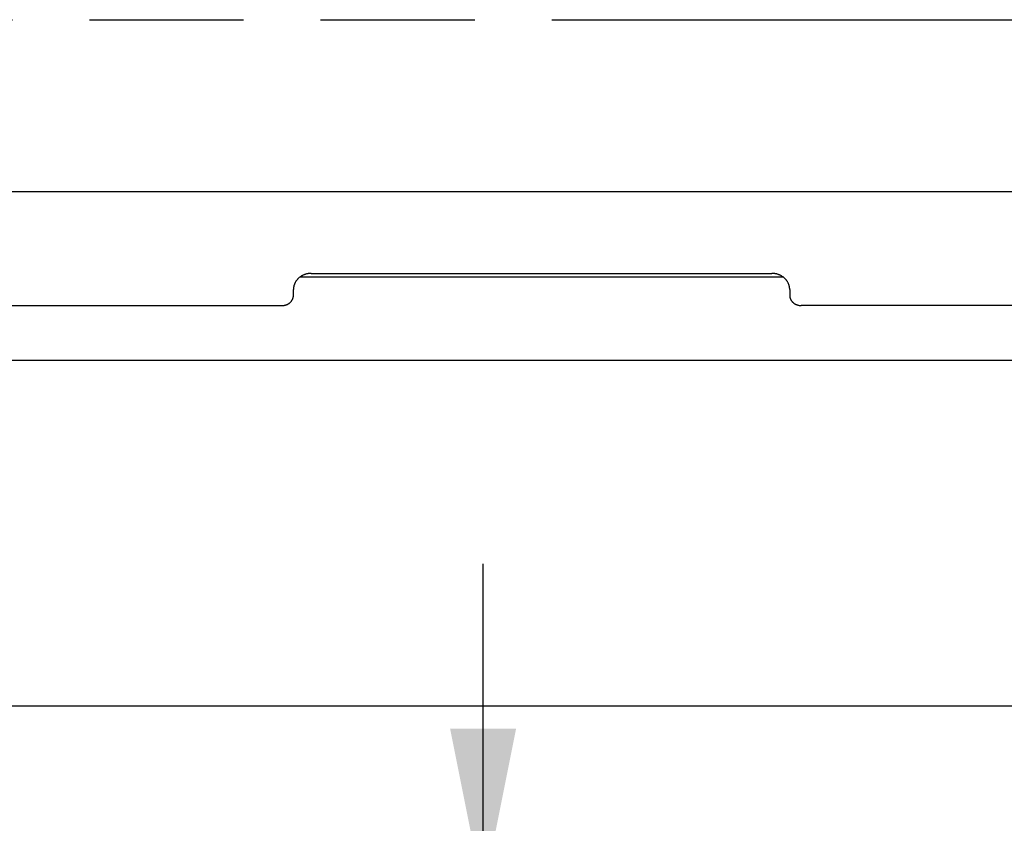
# Model space of a CAD drawing. Header units: inches. Extents: x 0 to 198, y 0 to 128.
# Tile 49 of 102: x 47.93 to 54.88, y 84.94 to 90.6. Entities that reach past the tile are written whole.
import ezdxf

# ---------------------------------------------------------------- set-up
doc = ezdxf.new("R2010")
doc.units = ezdxf.units.IN
doc.header["$LTSCALE"] = 10.872093
doc.header["$MEASUREMENT"] = 0
doc.linetypes.add('PHANTOM', pattern=[0.8, 0.45, -0.05, 0.1, -0.05, 0.1, -0.05])
doc.layers.get('0').update_dxf_attribs({"linetype": 'CONTINUOUS'})
doc.layers.add('AVAILABLE_DOOR_SPACE', color=7, linetype='CONTINUOUS')
doc.layers.add('DIMENSIONS', color=7, linetype='CONTINUOUS')
doc.styles.get("Standard").update_dxf_attribs({"font": 'arial.ttf'})
doc.dimstyles.new('DIMSTYLE_1', dxfattribs={"dimtxt": 0.872093, "dimasz": 1.162791, "dimexe": 0.09, "dimexo": 0.07, "dimgap": 0.0375, "dimtad": 0, "dimtih": 1, "dimtoh": 1, "dimzin": 4, "dimdsep": 46, "dimtxsty": 'Standard', "dimblk": '_FILLED', "dimblk1": '_FILLED', "dimblk2": '_FILLED', "dimcen": 0.09, "dimazin": 1, "dimtfac": 1, "dimtofl": 0, "dimtmove": 0, "dimatfit": 3, "dimldrblk": '_FILLED', "dimfxl": 0, "dimtolj": 1, "dimtzin": 4, "dimarcsym": 0})

# ---------------------------------------------------------------- blocks, each defined once
blk = doc.blocks.new('_FILLED')
at = {"color": 0, "linetype": 'ByBlock'}
blk.add_solid([(0, 0), (-1, 0.2), (-1, -0.2)], dxfattribs=at)
blk = doc.blocks.new('*D11')
at = {"layer": 'DIMENSIONS', "color": 2, "linetype": 'Continuous'}
for p, q in [((51.2004, 84.442), (51.2004, 86.7676)), ((51.2004, 83.192), (51.2004, 80.8519)), ((51.2004, 80.8519), (51.9828, 80.8519))]:
    blk.add_line(p, q, dxfattribs=at)
at = {"layer": 'DIMENSIONS', "color": 2, "linetype": 'Continuous', "xscale": 1.1627906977, "yscale": 1.1627906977, "zscale": 1.1627906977}
for p, rotation in [((51.2004, 84.442), 270), ((51.2004, 83.192), 90)]:
    blk.add_blockref('_FILLED', p, dxfattribs=dict(at, rotation=rotation))
at = {"layer": 'DIMENSIONS', "color": 2, "linetype": 'Continuous', "insert": (52.4188, 81.2879), "char_height": 0.87209, "width": 2.369888, "attachment_point": 1, "line_spacing_factor": 0.9}
blk.add_mtext('1.25', dxfattribs=at)

msp = doc.modelspace()

# ---------------------------------------------------------------- linework, layer by layer
at = {"color": 3, "linetype": 'Continuous'}
for p, q in [((41.3728, 89.394), (89.8528, 89.394)), ((49.9878, 88.8158), (53.2378, 88.8158)), ((49.8628, 88.6617), (49.8628, 88.7025)), ((53.3628, 88.7025), (53.3628, 88.6617)), ((41.2528, 88.5892), (49.7828, 88.5892)), ((77.7828, 88.5892), (53.4428, 88.5892))]:
    msp.add_line(p, q, dxfattribs=at)
at = {"color": 7, "linetype": 'Continuous'}
for p, q in [((49.9094, 88.7908), (53.3162, 88.7908)), ((41.0628, 88.205), (90.1628, 88.205)), ((90.1628, 85.7651), (41.0628, 85.7651))]:
    msp.add_line(p, q, dxfattribs=at)
at = {"color": 3, "linetype": 'Continuous'}
for points in [[(49.9878, 88.8158), (49.9844, 88.8158), (49.981, 88.8157), (49.9776, 88.8154), (49.9743, 88.8152), (49.9709, 88.8148), (49.9676, 88.8143), (49.9642, 88.8138), (49.9609, 88.8132), (49.9576, 88.8125), (49.9543, 88.8117), (49.9511, 88.8108), (49.9479, 88.8099), (49.9447, 88.8089), (49.9415, 88.8078), (49.9384, 88.8066), (49.9353, 88.8053), (49.9322, 88.804), (49.9292, 88.8026), (49.9263, 88.8011), (49.9233, 88.7996), (49.9205, 88.798), (49.9176, 88.7963), (49.9149, 88.7945), (49.9121, 88.7927), (49.9095, 88.7908), (49.9069, 88.7889), (49.9043, 88.7869), (49.9018, 88.7848), (49.8994, 88.7826), (49.897, 88.7804), (49.8947, 88.7782), (49.8925, 88.7759), (49.8904, 88.7735), (49.8883, 88.7711), (49.8863, 88.7686), (49.8843, 88.7661), (49.8825, 88.7635), (49.8807, 88.7609), (49.879, 88.7583), (49.8773, 88.7556), (49.8758, 88.7529), (49.8743, 88.7501), (49.873, 88.7473), (49.8717, 88.7445), (49.8705, 88.7416), (49.8693, 88.7387), (49.8683, 88.7358), (49.8673, 88.7328), (49.8665, 88.7299), (49.8657, 88.7269), (49.865, 88.7239), (49.8644, 88.7209), (49.8639, 88.7178), (49.8635, 88.7148), (49.8632, 88.7117), (49.863, 88.7087), (49.8628, 88.7056), (49.8628, 88.7025)], [(53.3628, 88.7025), (53.3627, 88.7056), (53.3626, 88.7087), (53.3624, 88.7117), (53.3621, 88.7148), (53.3616, 88.7178), (53.3611, 88.7209), (53.3605, 88.7239), (53.3599, 88.7269), (53.3591, 88.7299), (53.3582, 88.7328), (53.3573, 88.7358), (53.3562, 88.7387), (53.3551, 88.7416), (53.3539, 88.7445), (53.3526, 88.7473), (53.3512, 88.7501), (53.3498, 88.7529), (53.3482, 88.7556), (53.3466, 88.7583), (53.3449, 88.7609), (53.3431, 88.7635), (53.3412, 88.7661), (53.3393, 88.7686), (53.3373, 88.7711), (53.3352, 88.7735), (53.3331, 88.7759), (53.3308, 88.7782), (53.3285, 88.7804), (53.3262, 88.7826), (53.3237, 88.7848), (53.3213, 88.7869), (53.3187, 88.7889), (53.3161, 88.7908), (53.3134, 88.7927), (53.3107, 88.7945), (53.3079, 88.7963), (53.3051, 88.798), (53.3022, 88.7996), (53.2993, 88.8011), (53.2963, 88.8026), (53.2933, 88.804), (53.2903, 88.8053), (53.2872, 88.8066), (53.2841, 88.8078), (53.2809, 88.8089), (53.2777, 88.8099), (53.2745, 88.8108), (53.2712, 88.8117), (53.268, 88.8125), (53.2647, 88.8132), (53.2613, 88.8138), (53.258, 88.8143), (53.2547, 88.8148), (53.2513, 88.8152), (53.2479, 88.8154), (53.2446, 88.8157), (53.2412, 88.8158), (53.2378, 88.8158)], [(49.7828, 88.5892), (49.7852, 88.5893), (49.7876, 88.5894), (49.79, 88.5895), (49.7924, 88.5898), (49.7948, 88.5901), (49.7972, 88.5904), (49.7996, 88.5909), (49.8019, 88.5914), (49.8043, 88.5919), (49.8066, 88.5925), (49.8089, 88.5932), (49.8112, 88.594), (49.8134, 88.5948), (49.8156, 88.5956), (49.8178, 88.5966), (49.82, 88.5975), (49.8221, 88.5986), (49.8242, 88.5997), (49.8262, 88.6009), (49.8282, 88.6021), (49.8302, 88.6033), (49.8321, 88.6047), (49.834, 88.6061), (49.8358, 88.6075), (49.8376, 88.609), (49.8394, 88.6105), (49.841, 88.6121), (49.8427, 88.6137), (49.8442, 88.6153), (49.8458, 88.617), (49.8472, 88.6188), (49.8486, 88.6206), (49.85, 88.6224), (49.8512, 88.6242), (49.8525, 88.6261), (49.8536, 88.6281), (49.8547, 88.63), (49.8557, 88.632), (49.8567, 88.634), (49.8576, 88.636), (49.8584, 88.6381), (49.8592, 88.6402), (49.8598, 88.6423), (49.8605, 88.6444), (49.861, 88.6465), (49.8615, 88.6487), (49.8619, 88.6508), (49.8622, 88.653), (49.8625, 88.6552), (49.8626, 88.6574), (49.8627, 88.6596), (49.8628, 88.6617)], [(53.3628, 88.6617), (53.3628, 88.6596), (53.3629, 88.6574), (53.3631, 88.6552), (53.3634, 88.653), (53.3637, 88.6508), (53.3641, 88.6487), (53.3646, 88.6465), (53.3651, 88.6444), (53.3657, 88.6423), (53.3664, 88.6402), (53.3672, 88.6381), (53.368, 88.636), (53.3689, 88.634), (53.3698, 88.632), (53.3709, 88.63), (53.372, 88.6281), (53.3731, 88.6261), (53.3743, 88.6242), (53.3756, 88.6224), (53.3769, 88.6206), (53.3784, 88.6188), (53.3798, 88.617), (53.3813, 88.6153), (53.3829, 88.6137), (53.3845, 88.6121), (53.3862, 88.6105), (53.388, 88.609), (53.3897, 88.6075), (53.3916, 88.6061), (53.3934, 88.6047), (53.3954, 88.6033), (53.3973, 88.6021), (53.3994, 88.6009), (53.4014, 88.5997), (53.4035, 88.5986), (53.4056, 88.5975), (53.4078, 88.5966), (53.41, 88.5956), (53.4122, 88.5948), (53.4144, 88.594), (53.4167, 88.5932), (53.419, 88.5925), (53.4213, 88.5919), (53.4236, 88.5914), (53.426, 88.5909), (53.4284, 88.5904), (53.4307, 88.5901), (53.4331, 88.5898), (53.4355, 88.5895), (53.438, 88.5894), (53.4404, 88.5893), (53.4428, 88.5892)]]:
    msp.add_lwpolyline(points, dxfattribs=at)
at = {"layer": 'AVAILABLE_DOOR_SPACE', "color": 4, "linetype": 'PHANTOM'}
msp.add_line((42.9878, 90.6048), (88.2378, 90.6048), dxfattribs=at)

# ---------------------------------------------------------------- dimensions: what is measured, and where the dimension line sits
at = {"layer": 'DIMENSIONS', "color": 2, "linetype": 'Continuous'}
dim = msp.add_linear_dim(base=(51.2004, 84.442), p1=(64.2848, 83.192), p2=(41.1328, 84.442), angle=90, dimstyle='DIMSTYLE_1', dxfattribs=at)
dim.commit()
dim.dimension.update_dxf_attribs({"geometry": '*D11', "text_midpoint": (53.6448, 80.847), "dimtype": 160})

doc.saveas('drawing.dxf')
